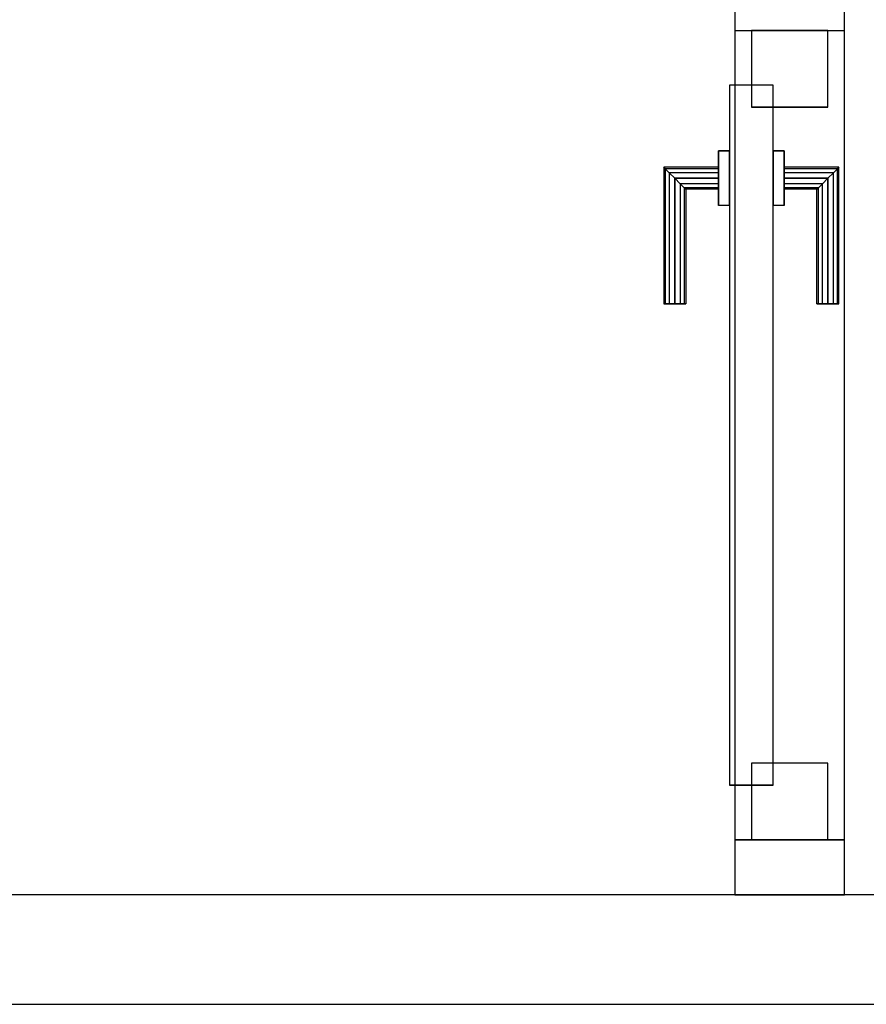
# Model space of a CAD drawing. Header units: metres. Extents: x 391.1 to 427.5, y 12.8 to 28.9.
# Tile 134 of 196: x 408.123 to 408.897, y 25.949 to 26.849. Entities that reach past the tile are written whole.
import ezdxf

# ---------------------------------------------------------------- set-up
doc = ezdxf.new("R2010")
doc.units = ezdxf.units.M
doc.layers.add('01_CARPINTERIA', color=5, linetype='Continuous', lineweight=25, true_color=0x0000ff)
for name, color, linetype, lineweight in [('A-GENM-____-OTLN', 7, 'Continuous', 18), ('A-WALL-____-MCUT', 7, 'Continuous', 25), ('A-WALL-____-OTLN', 7, 'Continuous', 25)]:
    doc.layers.add(name, color=color, linetype=linetype, lineweight=lineweight)

# ---------------------------------------------------------------- blocks, each defined once
blk = doc.blocks.new('Family - Evans PA-152129-03_PCI_P0A')
at = {"layer": 'A-WALL-____-MCUT', "color": 253, "true_color": 0xaaaaaa}
for p, q in [((0.05039, 0.1), (0, 0.1)), ((0, 0.1), (0, 0)), ((0.05039, 0), (0.05039, 0.1)), ((0.89039, 0.1), (0.79039, 0.1)), ((0.79039, 0.1), (0.79039, 0)), ((0, 0), (0.05039, 0)), ((0.79039, 0), (0.89039, 0))]:
    blk.add_line(p, q, dxfattribs=at)
at = {"layer": 'A-WALL-____-OTLN', "color": 253, "true_color": 0xaaaaaa}
for p, q in [((1.66046, 0.1), (0, 0.1)), ((0, 0.1), (0, 0)), ((0.79039, 0.1), (0.05039, 0.1)), ((0.05039, 0.1), (0.05039, 0)), ((0.79039, 0.1), (0.79039, 0)), ((0, 0), (1.66046, 0)), ((0.05039, 0), (0.79039, 0))]:
    blk.add_line(p, q, dxfattribs=at)
at = {"layer": 'A-WALL-____-OTLN', "color": 253, "lineweight": 18, "true_color": 0xaaaaaa}
blk.add_line((0, 0), (1.66046, 0), dxfattribs=at)
blk = doc.blocks.new('Family - Vano de puerta PA-152131-03_PCI_P0A')
at = {"layer": 'A-GENM-____-OTLN', "color": 253, "true_color": 0xaaaaaa}
for p, q in [((408.87693, 26.83952), (408.77693, 26.83952)), ((408.77693, 26.83952), (408.77693, 26.09952)), ((408.87693, 26.83952), (408.77693, 26.83952)), ((408.77693, 26.09952), (408.77693, 26.83952)), ((408.87693, 26.09952), (408.87693, 26.83952)), ((408.87693, 26.83952), (408.87693, 26.09952)), ((408.77693, 26.09952), (408.87693, 26.09952)), ((408.87693, 26.09952), (408.77693, 26.09952))]:
    blk.add_line(p, q, dxfattribs=at)
blk = doc.blocks.new('Family - LONDR55-XX_ZZ-ARQ-CAA-M3D-Londres55-152137-03_PCI_P0A')
at = {"layer": '01_CARPINTERIA', "color": 161, "true_color": 0xaaaaff}
for p, q in [((0.49, 0.14866), (0.49, 0.15)), ((0.49, 0.15), (0.49, 0.14866)), ((0.615, 0.15), (0.49, 0.15)), ((0.49, 0.145), (0.49, 0.14866)), ((0.49, 0.14866), (0.49, 0.145)), ((0.61366, 0.14866), (0.49, 0.14866)), ((0.61366, 0.14866), (0.49, 0.14866)), ((0.49, 0.14), (0.49, 0.145)), ((0.49, 0.145), (0.49, 0.14)), ((0.61, 0.145), (0.49, 0.145)), ((0.61, 0.145), (0.49, 0.145)), ((0.61, 0.145), (0.605, 0.14)), ((0.605, 0.14), (0.61, 0.145)), ((0.61366, 0.14866), (0.61, 0.145)), ((0.61, 0.145), (0.61366, 0.14866)), ((0.61, 0.1), (0.61, 0.145)), ((0.61, 0.1), (0.61, 0.145)), ((0.615, 0.15), (0.61366, 0.14866)), ((0.61366, 0.14866), (0.615, 0.15)), ((0.61366, 0.1), (0.61366, 0.14866)), ((0.61366, 0.1), (0.61366, 0.14866)), ((0.615, 0.1), (0.615, 0.15)), ((0.49, 0.135), (0.49, 0.14)), ((0.49, 0.14), (0.49, 0.135)), ((0.49, 0.14), (0.605, 0.14)), ((0.605, 0.14), (0.49, 0.14)), ((0.6, 0.135), (0.605, 0.14)), ((0.605, 0.14), (0.6, 0.135)), ((0.605, 0.14), (0.605, 0.1)), ((0.605, 0.1), (0.605, 0.14)), ((0.49, 0.135), (0.49, 0.13134)), ((0.49, 0.13134), (0.49, 0.135)), ((0.6, 0.135), (0.49, 0.135)), ((0.6, 0.135), (0.49, 0.135)), ((0.49, 0.13134), (0.49, 0.13)), ((0.49, 0.13), (0.49, 0.13134)), ((0.59634, 0.13134), (0.49, 0.13134)), ((0.59634, 0.13134), (0.49, 0.13134)), ((0.595, 0.13), (0.49, 0.13)), ((0.595, 0.13), (0.59634, 0.13134)), ((0.59634, 0.13134), (0.595, 0.13)), ((0.595, 0.1), (0.595, 0.13)), ((0.59634, 0.13134), (0.6, 0.135)), ((0.6, 0.135), (0.59634, 0.13134)), ((0.59634, 0.1), (0.59634, 0.13134)), ((0.59634, 0.1), (0.59634, 0.13134)), ((0.6, 0.1), (0.6, 0.135)), ((0.6, 0.1), (0.6, 0.135)), ((0.63, 0.1), (0.58, 0.1)), ((0.58, 0.1), (0.63, 0.1)), ((0.58, 0.09), (0.58, 0.1)), ((0.58, 0.09), (0.58, 0.1)), ((0.59634, 0.1), (0.595, 0.1)), ((0.595, 0.1), (0.59634, 0.1)), ((0.6, 0.1), (0.59634, 0.1)), ((0.59634, 0.1), (0.6, 0.1)), ((0.605, 0.1), (0.6, 0.1)), ((0.6, 0.1), (0.605, 0.1)), ((0.61, 0.1), (0.605, 0.1)), ((0.605, 0.1), (0.61, 0.1)), ((0.61, 0.1), (0.61366, 0.1)), ((0.61366, 0.1), (0.61, 0.1)), ((0.61366, 0.1), (0.615, 0.1)), ((0.615, 0.1), (0.61366, 0.1)), ((0.63, 0.09), (0.63, 0.1)), ((0.63, 0.1), (0.63, 0.09)), ((0.69, 0.09), (0.05, 0.09)), ((0.05, 0.09), (0.05, 0.05)), ((0.69, 0.09), (0.05, 0.09)), ((0.05, 0.05), (0.05, 0.09)), ((0.63, 0.09), (0.58, 0.09)), ((0.58, 0.09), (0.63, 0.09)), ((0.69, 0.05), (0.69, 0.09)), ((0.69, 0.05), (0.69, 0.09)), ((0.07, 0.07), (0, 0.07)), ((0, 0.07), (0, 0)), ((0.07, 0.07), (0, 0.07)), ((0, 0), (0, 0.07)), ((0.07, 0), (0.07, 0.07)), ((0.07, 0), (0.07, 0.07)), ((0.74, 0.07), (0.67, 0.07)), ((0.67, 0.07), (0.67, 0)), ((0.74, 0.07), (0.67, 0.07)), ((0.67, 0), (0.67, 0.07)), ((0.74, 0), (0.74, 0.07)), ((0.74, 0), (0.74, 0.07)), ((0.05, 0.05), (0.69, 0.05)), ((0.05, 0.05), (0.69, 0.05)), ((0.58, 0.05), (0.63, 0.05)), ((0.63, 0.05), (0.58, 0.05)), ((0.58, 0.04), (0.58, 0.05)), ((0.58, 0.04), (0.58, 0.05)), ((0.63, 0.04), (0.63, 0.05)), ((0.63, 0.05), (0.63, 0.04)), ((0.58, 0.04), (0.63, 0.04)), ((0.63, 0.04), (0.58, 0.04)), ((0.59634, 0.04), (0.595, 0.04)), ((0.595, 0.04), (0.59634, 0.04)), ((0.595, 0.01), (0.595, 0.04)), ((0.6, 0.04), (0.59634, 0.04)), ((0.59634, 0.04), (0.6, 0.04)), ((0.59634, 0.00866), (0.59634, 0.04)), ((0.59634, 0.00866), (0.59634, 0.04)), ((0.6, 0.04), (0.605, 0.04)), ((0.605, 0.04), (0.6, 0.04)), ((0.6, 0.005), (0.6, 0.04)), ((0.6, 0.005), (0.6, 0.04)), ((0.605, 0.04), (0.61, 0.04)), ((0.61, 0.04), (0.605, 0.04)), ((0.605, 0.04), (0.605, 0)), ((0.605, 0), (0.605, 0.04)), ((0.61, 0.04), (0.61366, 0.04)), ((0.61366, 0.04), (0.61, 0.04)), ((0.61, -0.005), (0.61, 0.04)), ((0.61, -0.005), (0.61, 0.04)), ((0.61366, 0.04), (0.615, 0.04)), ((0.615, 0.04), (0.61366, 0.04)), ((0.61366, -0.00866), (0.61366, 0.04)), ((0.61366, -0.00866), (0.61366, 0.04)), ((0.615, -0.01), (0.615, 0.04)), ((0.49, 0.00866), (0.49, 0.01)), ((0.49, 0.01), (0.49, 0.00866)), ((0.49, 0.01), (0.595, 0.01)), ((0.59634, 0.00866), (0.595, 0.01)), ((0.595, 0.01), (0.59634, 0.00866)), ((0, 0), (0.07, 0)), ((0, 0), (0.07, 0)), ((0.49, 0.005), (0.49, 0.00866)), ((0.49, 0.00866), (0.49, 0.005)), ((0.49, 0.00866), (0.59634, 0.00866)), ((0.49, 0.00866), (0.59634, 0.00866)), ((0.49, 0), (0.49, 0.005)), ((0.49, 0.005), (0.49, 0)), ((0.49, 0.005), (0.6, 0.005)), ((0.49, 0.005), (0.6, 0.005)), ((0.49, -0.005), (0.49, 0)), ((0.49, 0), (0.49, -0.005)), ((0.605, 0), (0.49, 0)), ((0.49, 0), (0.605, 0)), ((0.6, 0.005), (0.59634, 0.00866)), ((0.59634, 0.00866), (0.6, 0.005)), ((0.605, 0), (0.6, 0.005)), ((0.6, 0.005), (0.605, 0)), ((0.605, 0), (0.61, -0.005)), ((0.67, 0), (0.74, 0)), ((0.67, 0), (0.74, 0)), ((0.49, -0.005), (0.49, -0.00866)), ((0.49, -0.00866), (0.49, -0.005)), ((0.49, -0.005), (0.61, -0.005)), ((0.49, -0.005), (0.61, -0.005)), ((0.49, -0.00866), (0.49, -0.01)), ((0.49, -0.01), (0.49, -0.00866)), ((0.49, -0.00866), (0.61366, -0.00866)), ((0.49, -0.00866), (0.61366, -0.00866)), ((0.61, -0.005), (0.605, 0)), ((0.61, -0.005), (0.61366, -0.00866)), ((0.61366, -0.00866), (0.61, -0.005)), ((0.61366, -0.00866), (0.615, -0.01)), ((0.615, -0.01), (0.61366, -0.00866)), ((0.49, -0.01), (0.615, -0.01))]:
    blk.add_line(p, q, dxfattribs=at)
blk = doc.blocks.new('Family - Porta PA-152138-03_PCI_P0A')
blk.add_blockref('Family - LONDR55-XX_ZZ-ARQ-CAA-M3D-Londres55-152137-03_PCI_P0A', (0, 0))
blk = doc.blocks.new('Family - Evans PA-152168-03_PCI_P0A')
at = {"layer": 'A-WALL-____-MCUT', "color": 253, "true_color": 0xaaaaaa}
for p, q in [((3.36015, 0.1), (0, 0.1)), ((0, 0), (3.36015, 0))]:
    blk.add_line(p, q, dxfattribs=at)
at = {"layer": 'A-WALL-____-OTLN', "color": 253, "true_color": 0xaaaaaa}
for p, q in [((3.36015, 0.1), (0, 0.1)), ((0, 0), (3.36015, 0))]:
    blk.add_line(p, q, dxfattribs=at)
at = {"layer": 'A-WALL-____-OTLN', "color": 253, "lineweight": 18, "true_color": 0xaaaaaa}
blk.add_line((0, 0), (3.36015, 0), dxfattribs=at)
blk = doc.blocks.new('LONDR55-XX_ZZ-ARQ-CAA-M3D-Londres55_ifc-1-03_PCI_P0A')
at = {"layer": '01_CARPINTERIA', "color": 253, "lineweight": 18, "true_color": 0xaaaaaa, "rotation": 90}
blk.add_blockref('Family - Porta PA-152138-03_PCI_P0A', (408.86193, 26.09952), dxfattribs=at)
at = {"layer": 'A-GENM-____-OTLN', "color": 253, "lineweight": 18, "true_color": 0xaaaaaa}
blk.add_blockref('Family - Vano de puerta PA-152131-03_PCI_P0A', (0, 0), dxfattribs=at)
at = {"layer": 'A-WALL-____-OTLN', "color": 253, "lineweight": 18, "true_color": 0xaaaaaa, "rotation": 90}
blk.add_blockref('Family - Evans PA-152129-03_PCI_P0A', (408.87693, 26.04914), dxfattribs=at)
at = {"layer": 'A-WALL-____-OTLN', "color": 253, "lineweight": 18, "true_color": 0xaaaaaa}
blk.add_blockref('Family - Evans PA-152168-03_PCI_P0A', (405.60693, 25.94914), dxfattribs=at)

msp = doc.modelspace()

# ---------------------------------------------------------------- block references
at = {"lineweight": 5}
msp.add_blockref('LONDR55-XX_ZZ-ARQ-CAA-M3D-Londres55_ifc-1-03_PCI_P0A', (0, 0), dxfattribs=at)

doc.saveas('drawing.dxf')
